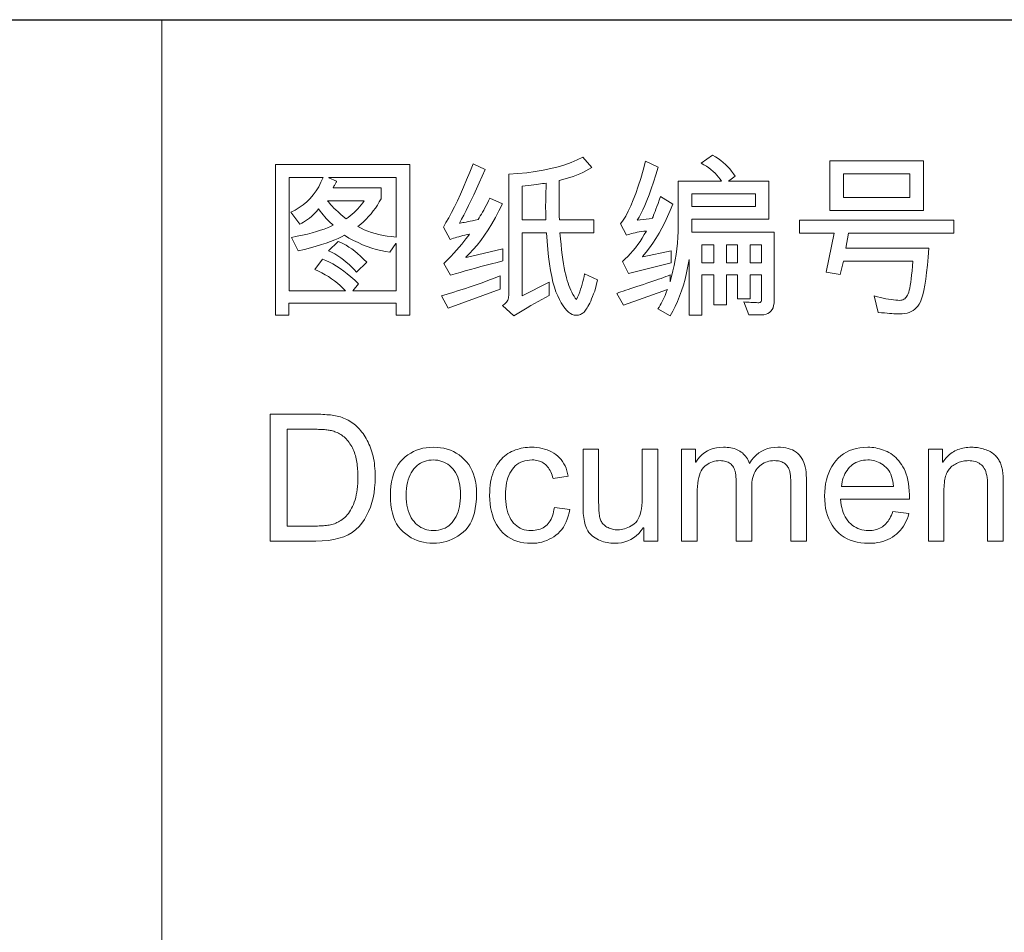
# Model space of a CAD drawing. Header units: millimetres. Extents: x 2163 to 2692, y -1564 to -1190.
# Tile 24 of 47: x 2546 to 2563, y -1517 to -1502. Entities that reach past the tile are written whole.
import ezdxf

# ---------------------------------------------------------------- set-up
doc = ezdxf.new("R2010")
doc.units = ezdxf.units.MM

msp = doc.modelspace()

# ---------------------------------------------------------------- linework, layer by layer
at = {"color": 7, "lineweight": 25}
msp.add_line((2466.025, -1501.634), (2679.145, -1501.634), dxfattribs=at)
at = {"color": 7, "lineweight": 13}
msp.add_line((2548.825, -1501.634), (2548.825, -1549.154), dxfattribs=at)
for points in [[(2559.245, -1506.407), (2559.242, -1506.455), (2559.236, -1506.497), (2559.225, -1506.535), (2559.21, -1506.567), (2559.19, -1506.595), (2559.167, -1506.617), (2559.138, -1506.635), (2559.106, -1506.647), (2559.069, -1506.655), (2559.028, -1506.657), (2558.813, -1506.657), (2558.726, -1506.435), (2558.758, -1506.438), (2558.788, -1506.44), (2558.817, -1506.442), (2558.845, -1506.444), (2558.872, -1506.446), (2558.897, -1506.447), (2558.921, -1506.448), (2558.944, -1506.449), (2558.965, -1506.45), (2558.985, -1506.45), (2558.994, -1506.449), (2559.002, -1506.447), (2559.009, -1506.444), (2559.014, -1506.44), (2559.019, -1506.435), (2559.024, -1506.428), (2559.027, -1506.42), (2559.029, -1506.411), (2559.03, -1506.401), (2559.031, -1506.389), (2559.031, -1505.978), (2558.835, -1505.978), (2558.835, -1506.383), (2558.623, -1506.383), (2558.623, -1505.978), (2558.433, -1505.978), (2558.433, -1506.485), (2558.219, -1506.485), (2558.219, -1505.978), (2558.014, -1505.978), (2558.014, -1506.66), (2557.796, -1506.66), (2557.796, -1505.713), (2557.776, -1505.829), (2557.753, -1505.94), (2557.728, -1506.047), (2557.699, -1506.149), (2557.668, -1506.247), (2557.635, -1506.341), (2557.598, -1506.43), (2557.56, -1506.515), (2557.518, -1506.596), (2557.474, -1506.672), (2557.266, -1506.554), (2557.285, -1506.524), (2557.304, -1506.492), (2557.322, -1506.461), (2557.339, -1506.428), (2557.356, -1506.396), (2557.372, -1506.362), (2557.387, -1506.328), (2557.401, -1506.294), (2557.415, -1506.258), (2557.428, -1506.223), (2556.679, -1506.491), (2556.566, -1506.292), (2556.6, -1506.279), (2556.637, -1506.266), (2556.676, -1506.252), (2556.718, -1506.238), (2556.762, -1506.223), (2556.808, -1506.207), (2556.858, -1506.191), (2556.909, -1506.174), (2556.963, -1506.156), (2557.02, -1506.138), (2557.076, -1506.12), (2557.13, -1506.102), (2557.182, -1506.085), (2557.231, -1506.068), (2557.278, -1506.052), (2557.322, -1506.036), (2557.363, -1506.021), (2557.403, -1506.006), (2557.439, -1505.992), (2557.474, -1505.978), (2557.474, -1506.093), (2557.5, -1506.002), (2557.523, -1505.909), (2557.544, -1505.816), (2557.562, -1505.722), (2557.577, -1505.627), (2557.59, -1505.531), (2557.6, -1505.435), (2557.606, -1505.337), (2557.611, -1505.239), (2557.612, -1505.14), (2557.612, -1504.382), (2558.349, -1504.382), (2558.324, -1504.347), (2558.298, -1504.312), (2558.269, -1504.278), (2558.238, -1504.246), (2558.205, -1504.215), (2558.169, -1504.185), (2558.132, -1504.156), (2558.092, -1504.129), (2558.05, -1504.103), (2558.005, -1504.077), (2558.198, -1503.939), (2558.247, -1503.968), (2558.293, -1503.998), (2558.337, -1504.03), (2558.379, -1504.064), (2558.418, -1504.099), (2558.455, -1504.136), (2558.489, -1504.174), (2558.521, -1504.214), (2558.551, -1504.255), (2558.579, -1504.298), (2558.47, -1504.382), (2559.155, -1504.382), (2559.155, -1505.028), (2557.842, -1505.028), (2557.842, -1505.249), (2559.245, -1505.249)], [(2553.042, -1506.663), (2552.812, -1506.663), (2552.812, -1506.456), (2550.986, -1506.456), (2550.986, -1506.663), (2550.759, -1506.663), (2550.759, -1504.098), (2553.042, -1504.098)], [(2554.625, -1505.739), (2554.53, -1505.763), (2554.437, -1505.787), (2554.344, -1505.811), (2554.253, -1505.835), (2554.164, -1505.86), (2554.075, -1505.884), (2553.988, -1505.909), (2553.903, -1505.934), (2553.818, -1505.959), (2553.736, -1505.984), (2553.626, -1505.782), (2553.685, -1505.722), (2553.741, -1505.665), (2553.793, -1505.609), (2553.841, -1505.556), (2553.886, -1505.504), (2553.928, -1505.455), (2553.965, -1505.409), (2554, -1505.364), (2554.031, -1505.322), (2554.058, -1505.281), (2554.02, -1505.29), (2553.982, -1505.3), (2553.946, -1505.309), (2553.912, -1505.318), (2553.878, -1505.327), (2553.846, -1505.336), (2553.815, -1505.345), (2553.785, -1505.354), (2553.757, -1505.363), (2553.73, -1505.373), (2553.615, -1505.163), (2553.66, -1505.088), (2553.707, -1505.005), (2553.755, -1504.915), (2553.804, -1504.818), (2553.854, -1504.714), (2553.905, -1504.603), (2553.958, -1504.485), (2554.011, -1504.359), (2554.066, -1504.226), (2554.122, -1504.086), (2554.326, -1504.181), (2554.276, -1504.297), (2554.226, -1504.408), (2554.179, -1504.513), (2554.133, -1504.613), (2554.088, -1504.707), (2554.045, -1504.796), (2554.004, -1504.88), (2553.964, -1504.958), (2553.925, -1505.03), (2553.889, -1505.097), (2553.904, -1505.095), (2553.923, -1505.092), (2553.945, -1505.088), (2553.971, -1505.083), (2554.001, -1505.077), (2554.035, -1505.07), (2554.072, -1505.062), (2554.113, -1505.054), (2554.157, -1505.044), (2554.206, -1505.034), (2554.225, -1505.005), (2554.244, -1504.974), (2554.263, -1504.942), (2554.283, -1504.909), (2554.303, -1504.873), (2554.323, -1504.836), (2554.344, -1504.797), (2554.365, -1504.757), (2554.386, -1504.715), (2554.407, -1504.671), (2554.622, -1504.769), (2554.562, -1504.888), (2554.501, -1505.001), (2554.439, -1505.108), (2554.377, -1505.208), (2554.315, -1505.302), (2554.252, -1505.389), (2554.188, -1505.47), (2554.124, -1505.544), (2554.06, -1505.612), (2553.995, -1505.673), (2554.001, -1505.681), (2554.625, -1505.535)], [(2556.239, -1506.061), (2556.192, -1506.254), (2556.173, -1506.3), (2556.156, -1506.344), (2556.139, -1506.384), (2556.122, -1506.421), (2556.106, -1506.455), (2556.091, -1506.486), (2556.076, -1506.514), (2556.062, -1506.538), (2556.048, -1506.56), (2556.035, -1506.579), (2556.022, -1506.595), (2556.009, -1506.609), (2555.995, -1506.622), (2555.98, -1506.633), (2555.964, -1506.642), (2555.948, -1506.65), (2555.931, -1506.656), (2555.913, -1506.66), (2555.895, -1506.662), (2555.876, -1506.663), (2555.843, -1506.66), (2555.81, -1506.65), (2555.778, -1506.634), (2555.746, -1506.611), (2555.714, -1506.581), (2555.683, -1506.545), (2555.652, -1506.502), (2555.621, -1506.453), (2555.591, -1506.397), (2555.561, -1506.334), (2555.532, -1506.264), (2555.506, -1506.186), (2555.481, -1506.099), (2555.459, -1506.004), (2555.439, -1505.901), (2555.421, -1505.79), (2555.405, -1505.67), (2555.392, -1505.542), (2555.38, -1505.405), (2555.371, -1505.261), (2554.957, -1505.261), (2554.957, -1506.335), (2555.418, -1506.099), (2555.418, -1506.329), (2555.353, -1506.363), (2555.289, -1506.397), (2555.226, -1506.431), (2555.164, -1506.466), (2555.103, -1506.5), (2555.043, -1506.535), (2554.984, -1506.57), (2554.926, -1506.605), (2554.869, -1506.64), (2554.813, -1506.675), (2554.62, -1506.498), (2554.64, -1506.486), (2554.658, -1506.473), (2554.674, -1506.458), (2554.688, -1506.442), (2554.7, -1506.426), (2554.71, -1506.408), (2554.717, -1506.389), (2554.723, -1506.369), (2554.726, -1506.348), (2554.727, -1506.326), (2554.727, -1504.265), (2554.885, -1504.253), (2555.035, -1504.238), (2555.179, -1504.219), (2555.316, -1504.196), (2555.445, -1504.168), (2555.568, -1504.137), (2555.684, -1504.103), (2555.792, -1504.064), (2555.894, -1504.021), (2555.988, -1503.974), (2556.14, -1504.15), (2556.091, -1504.179), (2556.04, -1504.206), (2555.988, -1504.232), (2555.935, -1504.256), (2555.88, -1504.279), (2555.823, -1504.301), (2555.766, -1504.32), (2555.707, -1504.339), (2555.646, -1504.355), (2555.585, -1504.371), (2555.585, -1504.487), (2555.585, -1504.592), (2555.585, -1504.686), (2555.586, -1504.769), (2555.586, -1504.841), (2555.587, -1504.903), (2555.588, -1504.953), (2555.588, -1504.993), (2555.589, -1505.022), (2555.591, -1505.04), (2556.175, -1505.04), (2556.175, -1505.261), (2555.599, -1505.261), (2555.609, -1505.363), (2555.618, -1505.46), (2555.628, -1505.551), (2555.639, -1505.636), (2555.65, -1505.716), (2555.661, -1505.789), (2555.673, -1505.857), (2555.685, -1505.919), (2555.697, -1505.975), (2555.71, -1506.025), (2555.723, -1506.072), (2555.737, -1506.116), (2555.752, -1506.158), (2555.768, -1506.199), (2555.785, -1506.237), (2555.803, -1506.273), (2555.821, -1506.308), (2555.84, -1506.34), (2555.86, -1506.37), (2555.881, -1506.398), (2555.9, -1506.354), (2555.918, -1506.31), (2555.935, -1506.266), (2555.951, -1506.222), (2555.965, -1506.178), (2555.979, -1506.134), (2555.991, -1506.091), (2556.001, -1506.047), (2556.011, -1506.004), (2556.019, -1505.96)], [(2557.519, -1504.774), (2557.476, -1504.882), (2557.431, -1504.985), (2557.384, -1505.084), (2557.335, -1505.179), (2557.285, -1505.269), (2557.233, -1505.356), (2557.179, -1505.439), (2557.123, -1505.517), (2557.066, -1505.591), (2557.006, -1505.661), (2557.012, -1505.667), (2557.494, -1505.566), (2557.494, -1505.773), (2556.768, -1505.955), (2556.662, -1505.75), (2556.709, -1505.706), (2556.755, -1505.661), (2556.799, -1505.614), (2556.842, -1505.565), (2556.884, -1505.514), (2556.924, -1505.461), (2556.963, -1505.406), (2557, -1505.349), (2557.035, -1505.29), (2557.07, -1505.23), (2557.028, -1505.235), (2556.988, -1505.24), (2556.95, -1505.246), (2556.914, -1505.252), (2556.879, -1505.259), (2556.846, -1505.266), (2556.815, -1505.274), (2556.786, -1505.282), (2556.759, -1505.29), (2556.734, -1505.299), (2556.629, -1505.106), (2556.674, -1505.046), (2556.718, -1504.975), (2556.762, -1504.894), (2556.805, -1504.803), (2556.848, -1504.702), (2556.89, -1504.59), (2556.932, -1504.468), (2556.973, -1504.336), (2557.014, -1504.193), (2557.054, -1504.041), (2557.272, -1504.144), (2557.231, -1504.276), (2557.191, -1504.398), (2557.153, -1504.511), (2557.116, -1504.616), (2557.079, -1504.71), (2557.044, -1504.796), (2557.01, -1504.872), (2556.977, -1504.939), (2556.946, -1504.997), (2556.915, -1505.046), (2557.169, -1505.019), (2557.175, -1505.006), (2557.183, -1504.987), (2557.193, -1504.963), (2557.205, -1504.934), (2557.218, -1504.899), (2557.233, -1504.859), (2557.25, -1504.813), (2557.268, -1504.762), (2557.288, -1504.706), (2557.31, -1504.645)], [(2561.786, -1504.883), (2560.192, -1504.883), (2560.192, -1504.038), (2561.786, -1504.038)], [(2561.556, -1504.662), (2561.556, -1504.259), (2560.422, -1504.259), (2560.422, -1504.662)], [(2552.812, -1506.248), (2552.812, -1505.445), (2552.806, -1505.445), (2552.706, -1505.592), (2552.628, -1505.58), (2552.551, -1505.564), (2552.474, -1505.544), (2552.396, -1505.52), (2552.319, -1505.493), (2552.241, -1505.463), (2552.164, -1505.428), (2552.086, -1505.39), (2552.008, -1505.349), (2551.931, -1505.303), (2551.882, -1505.329), (2551.827, -1505.355), (2551.766, -1505.382), (2551.697, -1505.408), (2551.622, -1505.434), (2551.539, -1505.461), (2551.45, -1505.488), (2551.354, -1505.515), (2551.252, -1505.542), (2551.142, -1505.569), (2551.032, -1505.339), (2551.129, -1505.32), (2551.22, -1505.301), (2551.305, -1505.281), (2551.385, -1505.26), (2551.459, -1505.24), (2551.527, -1505.218), (2551.589, -1505.196), (2551.645, -1505.174), (2551.696, -1505.151), (2551.741, -1505.128), (2551.718, -1505.109), (2551.694, -1505.089), (2551.671, -1505.066), (2551.646, -1505.042), (2551.622, -1505.016), (2551.597, -1504.987), (2551.572, -1504.957), (2551.546, -1504.925), (2551.52, -1504.891), (2551.493, -1504.855), (2551.463, -1504.89), (2551.432, -1504.923), (2551.401, -1504.954), (2551.369, -1504.983), (2551.337, -1505.009), (2551.305, -1505.034), (2551.272, -1505.057), (2551.238, -1505.077), (2551.205, -1505.095), (2551.17, -1505.112), (2551.019, -1504.91), (2551.094, -1504.874), (2551.164, -1504.832), (2551.23, -1504.786), (2551.292, -1504.734), (2551.349, -1504.678), (2551.402, -1504.616), (2551.45, -1504.549), (2551.494, -1504.478), (2551.533, -1504.401), (2551.568, -1504.319), (2550.989, -1504.319), (2550.989, -1506.248), (2551.951, -1506.248), (2551.907, -1506.203), (2551.861, -1506.159), (2551.813, -1506.118), (2551.763, -1506.079), (2551.712, -1506.042), (2551.659, -1506.006), (2551.604, -1505.973), (2551.548, -1505.942), (2551.489, -1505.913), (2551.43, -1505.885), (2551.559, -1505.707), (2551.618, -1505.731), (2551.677, -1505.759), (2551.737, -1505.791), (2551.797, -1505.827), (2551.858, -1505.867), (2551.919, -1505.911), (2551.981, -1505.959), (2552.043, -1506.011), (2552.106, -1506.067), (2552.169, -1506.127), (2552.072, -1506.248)], [(2552.812, -1505.333), (2552.812, -1504.319), (2551.665, -1504.319), (2551.665, -1504.325), (2551.798, -1504.382), (2551.794, -1504.392), (2551.789, -1504.401), (2551.784, -1504.411), (2551.778, -1504.422), (2551.773, -1504.433), (2551.766, -1504.444), (2551.76, -1504.456), (2551.753, -1504.468), (2551.745, -1504.481), (2551.738, -1504.494), (2552.555, -1504.494), (2552.555, -1504.682), (2552.525, -1504.735), (2552.493, -1504.788), (2552.459, -1504.839), (2552.422, -1504.888), (2552.384, -1504.936), (2552.343, -1504.983), (2552.301, -1505.028), (2552.256, -1505.071), (2552.209, -1505.114), (2552.16, -1505.155), (2552.214, -1505.184), (2552.27, -1505.21), (2552.329, -1505.234), (2552.39, -1505.256), (2552.454, -1505.275), (2552.52, -1505.292), (2552.589, -1505.306), (2552.661, -1505.317), (2552.735, -1505.326)], [(2555.365, -1504.415), (2555.337, -1504.419), (2555.305, -1504.424), (2555.271, -1504.429), (2555.235, -1504.434), (2555.195, -1504.44), (2555.153, -1504.445), (2555.108, -1504.451), (2555.061, -1504.457), (2555.01, -1504.463), (2554.957, -1504.469), (2554.957, -1505.04), (2555.361, -1505.04), (2555.36, -1505.018), (2555.359, -1504.997), (2555.358, -1504.975), (2555.358, -1504.953), (2555.357, -1504.93), (2555.357, -1504.907), (2555.357, -1504.883), (2555.356, -1504.859), (2555.356, -1504.835), (2555.356, -1504.81), (2555.356, -1504.779), (2555.357, -1504.746), (2555.357, -1504.712), (2555.358, -1504.675), (2555.358, -1504.637), (2555.359, -1504.596), (2555.361, -1504.554), (2555.362, -1504.509), (2555.363, -1504.463)], [(2558.925, -1504.814), (2558.925, -1504.596), (2557.842, -1504.596), (2557.842, -1504.814)], [(2552.268, -1504.714), (2551.646, -1504.714), (2551.66, -1504.734), (2551.678, -1504.757), (2551.699, -1504.782), (2551.725, -1504.809), (2551.754, -1504.839), (2551.788, -1504.871), (2551.825, -1504.906), (2551.866, -1504.943), (2551.911, -1504.983), (2551.96, -1505.025), (2551.997, -1504.998), (2552.032, -1504.971), (2552.066, -1504.942), (2552.099, -1504.913), (2552.131, -1504.882), (2552.161, -1504.851), (2552.19, -1504.818), (2552.217, -1504.784), (2552.243, -1504.75)], [(2562.302, -1505.269), (2560.512, -1505.269), (2560.465, -1505.523), (2561.879, -1505.523), (2561.866, -1505.673), (2561.853, -1505.812), (2561.839, -1505.938), (2561.824, -1506.051), (2561.808, -1506.153), (2561.791, -1506.242), (2561.773, -1506.318), (2561.754, -1506.382), (2561.734, -1506.434), (2561.714, -1506.474), (2561.692, -1506.506), (2561.667, -1506.534), (2561.64, -1506.559), (2561.61, -1506.581), (2561.578, -1506.599), (2561.544, -1506.614), (2561.507, -1506.626), (2561.467, -1506.635), (2561.425, -1506.64), (2561.381, -1506.641), (2561.362, -1506.641), (2561.34, -1506.64), (2561.313, -1506.639), (2561.283, -1506.637), (2561.248, -1506.635), (2561.21, -1506.632), (2561.167, -1506.628), (2561.121, -1506.624), (2561.07, -1506.62), (2561.016, -1506.615), (2560.949, -1506.335), (2561.002, -1506.349), (2561.052, -1506.362), (2561.1, -1506.373), (2561.147, -1506.383), (2561.191, -1506.391), (2561.234, -1506.398), (2561.274, -1506.403), (2561.313, -1506.407), (2561.349, -1506.409), (2561.384, -1506.41), (2561.402, -1506.409), (2561.42, -1506.405), (2561.436, -1506.4), (2561.452, -1506.392), (2561.466, -1506.382), (2561.48, -1506.369), (2561.492, -1506.355), (2561.504, -1506.338), (2561.515, -1506.319), (2561.525, -1506.297), (2561.534, -1506.271), (2561.543, -1506.239), (2561.551, -1506.2), (2561.56, -1506.155), (2561.568, -1506.102), (2561.576, -1506.044), (2561.583, -1505.979), (2561.591, -1505.907), (2561.598, -1505.829), (2561.605, -1505.744), (2560.425, -1505.744), (2560.37, -1505.969), (2560.132, -1505.931), (2560.264, -1505.269), (2559.676, -1505.269), (2559.676, -1505.048), (2562.302, -1505.048)], [(2552.311, -1505.762), (2552.138, -1505.931), (2552.097, -1505.884), (2552.054, -1505.84), (2552.01, -1505.798), (2551.964, -1505.758), (2551.917, -1505.72), (2551.868, -1505.685), (2551.818, -1505.652), (2551.767, -1505.621), (2551.714, -1505.592), (2551.659, -1505.566), (2551.825, -1505.408), (2551.869, -1505.426), (2551.915, -1505.448), (2551.962, -1505.473), (2552.009, -1505.503), (2552.057, -1505.536), (2552.106, -1505.573), (2552.156, -1505.615), (2552.207, -1505.66), (2552.258, -1505.709)], [(2558.219, -1505.77), (2558.219, -1505.468), (2558.014, -1505.468), (2558.014, -1505.77)], [(2558.623, -1505.77), (2558.623, -1505.468), (2558.433, -1505.468), (2558.433, -1505.77)], [(2559.031, -1505.77), (2559.031, -1505.468), (2558.835, -1505.468), (2558.835, -1505.77)], [(2554.58, -1506.217), (2553.696, -1506.542), (2553.584, -1506.335), (2553.68, -1506.306), (2553.777, -1506.276), (2553.875, -1506.245), (2553.973, -1506.212), (2554.072, -1506.179), (2554.172, -1506.144), (2554.273, -1506.109), (2554.374, -1506.072), (2554.477, -1506.034), (2554.58, -1505.994)], [(2550.669, -1508.347), (2551.415, -1508.347), (2551.454, -1508.348), (2551.491, -1508.348), (2551.528, -1508.349), (2551.563, -1508.351), (2551.597, -1508.352), (2551.63, -1508.355), (2551.663, -1508.357), (2551.694, -1508.36), (2551.723, -1508.363), (2551.752, -1508.367), (2551.78, -1508.372), (2551.808, -1508.378), (2551.836, -1508.384), (2551.863, -1508.392), (2551.891, -1508.402), (2551.918, -1508.412), (2551.944, -1508.423), (2551.971, -1508.436), (2551.997, -1508.45), (2552.023, -1508.465), (2552.048, -1508.481), (2552.073, -1508.498), (2552.097, -1508.516), (2552.121, -1508.536), (2552.144, -1508.556), (2552.166, -1508.578), (2552.187, -1508.601), (2552.208, -1508.626), (2552.228, -1508.651), (2552.248, -1508.677), (2552.267, -1508.705), (2552.285, -1508.733), (2552.302, -1508.762), (2552.319, -1508.792), (2552.334, -1508.823), (2552.349, -1508.855), (2552.363, -1508.887), (2552.376, -1508.92), (2552.388, -1508.954), (2552.4, -1508.989), (2552.41, -1509.025), (2552.42, -1509.062), (2552.428, -1509.101), (2552.435, -1509.142), (2552.441, -1509.184), (2552.446, -1509.227), (2552.45, -1509.272), (2552.453, -1509.318), (2552.455, -1509.366), (2552.455, -1509.416), (2552.453, -1509.509), (2552.446, -1509.6), (2552.435, -1509.687), (2552.419, -1509.77), (2552.398, -1509.85), (2552.373, -1509.927), (2552.344, -1510.001), (2552.31, -1510.07), (2552.271, -1510.137), (2552.228, -1510.2), (2552.18, -1510.259), (2552.124, -1510.311), (2552.063, -1510.357), (2551.994, -1510.397), (2551.92, -1510.431), (2551.838, -1510.458), (2551.75, -1510.48), (2551.656, -1510.495), (2551.555, -1510.504), (2551.447, -1510.507), (2550.669, -1510.507)], [(2550.955, -1510.251), (2551.418, -1510.251), (2551.446, -1510.251), (2551.473, -1510.25), (2551.5, -1510.249), (2551.526, -1510.248), (2551.552, -1510.247), (2551.577, -1510.245), (2551.601, -1510.242), (2551.625, -1510.24), (2551.648, -1510.237), (2551.671, -1510.233), (2551.693, -1510.229), (2551.715, -1510.224), (2551.738, -1510.217), (2551.76, -1510.21), (2551.783, -1510.201), (2551.805, -1510.19), (2551.828, -1510.179), (2551.85, -1510.166), (2551.873, -1510.153), (2551.896, -1510.138), (2551.918, -1510.121), (2551.94, -1510.102), (2551.961, -1510.082), (2551.981, -1510.059), (2552, -1510.034), (2552.019, -1510.008), (2552.037, -1509.979), (2552.054, -1509.948), (2552.07, -1509.916), (2552.085, -1509.881), (2552.1, -1509.844), (2552.112, -1509.805), (2552.124, -1509.764), (2552.133, -1509.72), (2552.142, -1509.674), (2552.148, -1509.626), (2552.154, -1509.575), (2552.157, -1509.522), (2552.16, -1509.467), (2552.16, -1509.41), (2552.16, -1509.378), (2552.159, -1509.346), (2552.158, -1509.314), (2552.156, -1509.283), (2552.153, -1509.253), (2552.15, -1509.223), (2552.146, -1509.193), (2552.142, -1509.164), (2552.137, -1509.135), (2552.132, -1509.107), (2552.125, -1509.079), (2552.118, -1509.052), (2552.11, -1509.025), (2552.101, -1508.998), (2552.091, -1508.972), (2552.08, -1508.947), (2552.068, -1508.922), (2552.055, -1508.898), (2552.041, -1508.874), (2552.026, -1508.851), (2552.01, -1508.828), (2551.994, -1508.807), (2551.977, -1508.787), (2551.96, -1508.768), (2551.943, -1508.75), (2551.925, -1508.734), (2551.906, -1508.719), (2551.887, -1508.705), (2551.868, -1508.692), (2551.848, -1508.681), (2551.828, -1508.671), (2551.808, -1508.661), (2551.788, -1508.653), (2551.769, -1508.645), (2551.749, -1508.638), (2551.73, -1508.632), (2551.71, -1508.626), (2551.691, -1508.622), (2551.672, -1508.618), (2551.653, -1508.616), (2551.633, -1508.613), (2551.613, -1508.611), (2551.591, -1508.61), (2551.568, -1508.608), (2551.544, -1508.607), (2551.519, -1508.606), (2551.493, -1508.605), (2551.466, -1508.604), (2551.438, -1508.604), (2551.409, -1508.604), (2550.955, -1508.604)], [(2553.445, -1508.909), (2553.508, -1508.911), (2553.568, -1508.917), (2553.626, -1508.927), (2553.681, -1508.942), (2553.735, -1508.96), (2553.786, -1508.983), (2553.836, -1509.01), (2553.883, -1509.041), (2553.928, -1509.076), (2553.971, -1509.115), (2554.01, -1509.158), (2554.046, -1509.204), (2554.077, -1509.254), (2554.104, -1509.308), (2554.127, -1509.365), (2554.146, -1509.425), (2554.16, -1509.489), (2554.171, -1509.556), (2554.177, -1509.627), (2554.179, -1509.701), (2554.177, -1509.791), (2554.17, -1509.875), (2554.159, -1509.954), (2554.143, -1510.027), (2554.123, -1510.095), (2554.098, -1510.158), (2554.069, -1510.215), (2554.035, -1510.266), (2553.996, -1510.313), (2553.954, -1510.353), (2553.908, -1510.39), (2553.861, -1510.422), (2553.813, -1510.451), (2553.764, -1510.476), (2553.714, -1510.497), (2553.662, -1510.514), (2553.61, -1510.527), (2553.556, -1510.537), (2553.501, -1510.542), (2553.445, -1510.544), (2553.387, -1510.542), (2553.33, -1510.536), (2553.275, -1510.527), (2553.221, -1510.513), (2553.169, -1510.495), (2553.118, -1510.474), (2553.069, -1510.448), (2553.021, -1510.419), (2552.975, -1510.385), (2552.931, -1510.348), (2552.89, -1510.307), (2552.853, -1510.261), (2552.82, -1510.21), (2552.791, -1510.155), (2552.767, -1510.095), (2552.748, -1510.03), (2552.733, -1509.961), (2552.722, -1509.888), (2552.715, -1509.809), (2552.713, -1509.726), (2552.715, -1509.646), (2552.721, -1509.57), (2552.732, -1509.498), (2552.747, -1509.43), (2552.766, -1509.366), (2552.789, -1509.307), (2552.816, -1509.252), (2552.848, -1509.201), (2552.884, -1509.154), (2552.924, -1509.111), (2552.967, -1509.073), (2553.012, -1509.038), (2553.059, -1509.008), (2553.108, -1508.982), (2553.159, -1508.959), (2553.213, -1508.941), (2553.268, -1508.927), (2553.325, -1508.917), (2553.384, -1508.911)], [(2555.767, -1509.967), (2555.756, -1510.025), (2555.741, -1510.08), (2555.724, -1510.132), (2555.705, -1510.18), (2555.683, -1510.226), (2555.658, -1510.268), (2555.63, -1510.307), (2555.6, -1510.343), (2555.567, -1510.376), (2555.532, -1510.405), (2555.494, -1510.431), (2555.456, -1510.455), (2555.417, -1510.476), (2555.376, -1510.494), (2555.335, -1510.509), (2555.293, -1510.522), (2555.25, -1510.532), (2555.206, -1510.539), (2555.161, -1510.543), (2555.115, -1510.544), (2555.048, -1510.542), (2554.985, -1510.535), (2554.924, -1510.524), (2554.867, -1510.509), (2554.813, -1510.488), (2554.762, -1510.464), (2554.714, -1510.435), (2554.669, -1510.401), (2554.627, -1510.363), (2554.589, -1510.321), (2554.553, -1510.275), (2554.522, -1510.226), (2554.494, -1510.174), (2554.47, -1510.119), (2554.449, -1510.062), (2554.433, -1510.001), (2554.42, -1509.937), (2554.41, -1509.871), (2554.405, -1509.802), (2554.403, -1509.729), (2554.404, -1509.67), (2554.407, -1509.612), (2554.413, -1509.557), (2554.42, -1509.505), (2554.43, -1509.455), (2554.441, -1509.407), (2554.455, -1509.362), (2554.471, -1509.319), (2554.489, -1509.279), (2554.51, -1509.241), (2554.532, -1509.205), (2554.555, -1509.172), (2554.579, -1509.141), (2554.604, -1509.112), (2554.63, -1509.085), (2554.657, -1509.06), (2554.686, -1509.038), (2554.715, -1509.017), (2554.746, -1508.999), (2554.777, -1508.983), (2554.809, -1508.969), (2554.842, -1508.956), (2554.875, -1508.945), (2554.908, -1508.936), (2554.942, -1508.927), (2554.976, -1508.921), (2555.01, -1508.915), (2555.045, -1508.912), (2555.079, -1508.91), (2555.115, -1508.909), (2555.162, -1508.91), (2555.208, -1508.914), (2555.253, -1508.92), (2555.297, -1508.929), (2555.339, -1508.94), (2555.379, -1508.954), (2555.419, -1508.97), (2555.456, -1508.989), (2555.493, -1509.01), (2555.528, -1509.034), (2555.561, -1509.06), (2555.591, -1509.089), (2555.619, -1509.12), (2555.644, -1509.153), (2555.667, -1509.189), (2555.686, -1509.227), (2555.704, -1509.267), (2555.718, -1509.31), (2555.73, -1509.355), (2555.739, -1509.402), (2555.483, -1509.442), (2555.474, -1509.411), (2555.465, -1509.382), (2555.455, -1509.355), (2555.443, -1509.328), (2555.431, -1509.304), (2555.417, -1509.281), (2555.403, -1509.26), (2555.388, -1509.24), (2555.371, -1509.222), (2555.354, -1509.205), (2555.336, -1509.19), (2555.316, -1509.176), (2555.296, -1509.164), (2555.275, -1509.154), (2555.253, -1509.145), (2555.229, -1509.138), (2555.205, -1509.133), (2555.18, -1509.129), (2555.154, -1509.126), (2555.126, -1509.125), (2555.083, -1509.127), (2555.042, -1509.132), (2555.003, -1509.14), (2554.966, -1509.151), (2554.931, -1509.165), (2554.898, -1509.182), (2554.868, -1509.203), (2554.839, -1509.226), (2554.813, -1509.253), (2554.789, -1509.283), (2554.767, -1509.316), (2554.748, -1509.351), (2554.73, -1509.389), (2554.715, -1509.429), (2554.703, -1509.472), (2554.692, -1509.517), (2554.684, -1509.565), (2554.679, -1509.615), (2554.675, -1509.668), (2554.674, -1509.724), (2554.675, -1509.78), (2554.679, -1509.834), (2554.684, -1509.885), (2554.692, -1509.933), (2554.702, -1509.979), (2554.715, -1510.023), (2554.729, -1510.063), (2554.746, -1510.101), (2554.765, -1510.137), (2554.787, -1510.169), (2554.81, -1510.199), (2554.836, -1510.226), (2554.863, -1510.249), (2554.893, -1510.27), (2554.924, -1510.287), (2554.958, -1510.301), (2554.993, -1510.312), (2555.031, -1510.32), (2555.07, -1510.325), (2555.112, -1510.326), (2555.145, -1510.325), (2555.177, -1510.322), (2555.208, -1510.317), (2555.237, -1510.31), (2555.264, -1510.302), (2555.29, -1510.291), (2555.315, -1510.278), (2555.338, -1510.263), (2555.36, -1510.247), (2555.381, -1510.228), (2555.399, -1510.208), (2555.417, -1510.185), (2555.433, -1510.161), (2555.447, -1510.134), (2555.46, -1510.106), (2555.472, -1510.075), (2555.482, -1510.043), (2555.491, -1510.009), (2555.498, -1509.972), (2555.504, -1509.934)], [(2557.263, -1510.507), (2557.026, -1510.507), (2557.026, -1510.278), (2557.018, -1510.278), (2556.981, -1510.328), (2556.941, -1510.374), (2556.899, -1510.414), (2556.853, -1510.448), (2556.806, -1510.478), (2556.755, -1510.502), (2556.702, -1510.52), (2556.647, -1510.534), (2556.588, -1510.542), (2556.528, -1510.544), (2556.495, -1510.543), (2556.463, -1510.541), (2556.432, -1510.537), (2556.401, -1510.532), (2556.37, -1510.525), (2556.34, -1510.517), (2556.311, -1510.507), (2556.281, -1510.496), (2556.253, -1510.483), (2556.225, -1510.468), (2556.198, -1510.453), (2556.173, -1510.436), (2556.15, -1510.418), (2556.128, -1510.398), (2556.109, -1510.378), (2556.091, -1510.357), (2556.075, -1510.334), (2556.061, -1510.31), (2556.049, -1510.285), (2556.039, -1510.259), (2556.03, -1510.232), (2556.022, -1510.203), (2556.015, -1510.172), (2556.009, -1510.14), (2556.004, -1510.106), (2556, -1510.071), (2555.997, -1510.034), (2555.995, -1509.995), (2555.993, -1509.955), (2555.993, -1509.914), (2555.993, -1508.944), (2556.258, -1508.944), (2556.258, -1509.81), (2556.258, -1509.851), (2556.259, -1509.889), (2556.26, -1509.925), (2556.261, -1509.958), (2556.263, -1509.989), (2556.265, -1510.017), (2556.268, -1510.044), (2556.271, -1510.067), (2556.274, -1510.089), (2556.278, -1510.108), (2556.282, -1510.126), (2556.288, -1510.143), (2556.296, -1510.159), (2556.304, -1510.175), (2556.314, -1510.19), (2556.325, -1510.205), (2556.337, -1510.218), (2556.351, -1510.232), (2556.366, -1510.244), (2556.382, -1510.256), (2556.399, -1510.267), (2556.417, -1510.277), (2556.435, -1510.286), (2556.454, -1510.293), (2556.474, -1510.3), (2556.494, -1510.305), (2556.515, -1510.309), (2556.537, -1510.312), (2556.559, -1510.314), (2556.582, -1510.314), (2556.612, -1510.313), (2556.642, -1510.31), (2556.671, -1510.305), (2556.7, -1510.298), (2556.728, -1510.288), (2556.756, -1510.277), (2556.784, -1510.263), (2556.811, -1510.248), (2556.838, -1510.23), (2556.865, -1510.21), (2556.89, -1510.187), (2556.913, -1510.16), (2556.933, -1510.128), (2556.95, -1510.092), (2556.964, -1510.051), (2556.976, -1510.005), (2556.986, -1509.956), (2556.992, -1509.901), (2556.996, -1509.843), (2556.998, -1509.78), (2556.998, -1508.944), (2557.263, -1508.944)], [(2559.793, -1510.507), (2559.527, -1510.507), (2559.527, -1509.52), (2559.527, -1509.499), (2559.527, -1509.478), (2559.526, -1509.458), (2559.525, -1509.438), (2559.524, -1509.419), (2559.522, -1509.401), (2559.52, -1509.383), (2559.518, -1509.366), (2559.515, -1509.35), (2559.513, -1509.334), (2559.509, -1509.319), (2559.505, -1509.304), (2559.5, -1509.289), (2559.493, -1509.275), (2559.486, -1509.261), (2559.478, -1509.247), (2559.469, -1509.234), (2559.459, -1509.221), (2559.449, -1509.209), (2559.437, -1509.197), (2559.424, -1509.185), (2559.41, -1509.175), (2559.394, -1509.166), (2559.377, -1509.159), (2559.359, -1509.152), (2559.339, -1509.147), (2559.318, -1509.143), (2559.295, -1509.14), (2559.271, -1509.138), (2559.246, -1509.137), (2559.215, -1509.138), (2559.185, -1509.141), (2559.156, -1509.147), (2559.128, -1509.155), (2559.101, -1509.164), (2559.074, -1509.176), (2559.048, -1509.191), (2559.023, -1509.207), (2559, -1509.225), (2558.976, -1509.246), (2558.955, -1509.269), (2558.936, -1509.295), (2558.919, -1509.324), (2558.904, -1509.355), (2558.891, -1509.389), (2558.881, -1509.426), (2558.873, -1509.465), (2558.867, -1509.507), (2558.864, -1509.552), (2558.863, -1509.6), (2558.863, -1510.507), (2558.598, -1510.507), (2558.598, -1509.491), (2558.597, -1509.451), (2558.595, -1509.415), (2558.591, -1509.38), (2558.586, -1509.349), (2558.58, -1509.319), (2558.572, -1509.293), (2558.563, -1509.269), (2558.552, -1509.247), (2558.54, -1509.229), (2558.526, -1509.212), (2558.511, -1509.198), (2558.495, -1509.185), (2558.478, -1509.174), (2558.46, -1509.164), (2558.44, -1509.156), (2558.419, -1509.149), (2558.397, -1509.144), (2558.374, -1509.14), (2558.349, -1509.138), (2558.324, -1509.137), (2558.29, -1509.138), (2558.258, -1509.142), (2558.227, -1509.148), (2558.197, -1509.156), (2558.168, -1509.167), (2558.141, -1509.18), (2558.114, -1509.195), (2558.089, -1509.213), (2558.066, -1509.233), (2558.043, -1509.255), (2558.022, -1509.281), (2558.003, -1509.31), (2557.987, -1509.344), (2557.973, -1509.382), (2557.961, -1509.424), (2557.951, -1509.47), (2557.943, -1509.52), (2557.938, -1509.575), (2557.934, -1509.633), (2557.933, -1509.696), (2557.933, -1510.507), (2557.668, -1510.507), (2557.668, -1508.944), (2557.907, -1508.944), (2557.907, -1509.162), (2557.913, -1509.162), (2557.946, -1509.114), (2557.982, -1509.071), (2558.021, -1509.033), (2558.064, -1509), (2558.109, -1508.972), (2558.157, -1508.949), (2558.208, -1508.932), (2558.262, -1508.919), (2558.32, -1508.911), (2558.38, -1508.909), (2558.414, -1508.909), (2558.446, -1508.911), (2558.478, -1508.915), (2558.508, -1508.92), (2558.537, -1508.926), (2558.565, -1508.933), (2558.591, -1508.942), (2558.616, -1508.953), (2558.64, -1508.964), (2558.663, -1508.977), (2558.685, -1508.992), (2558.705, -1509.007), (2558.725, -1509.025), (2558.742, -1509.043), (2558.759, -1509.063), (2558.775, -1509.084), (2558.789, -1509.107), (2558.802, -1509.131), (2558.814, -1509.156), (2558.825, -1509.183), (2558.861, -1509.131), (2558.9, -1509.084), (2558.941, -1509.043), (2558.985, -1509.007), (2559.032, -1508.977), (2559.082, -1508.953), (2559.134, -1508.933), (2559.189, -1508.92), (2559.246, -1508.911), (2559.306, -1508.909), (2559.354, -1508.91), (2559.399, -1508.914), (2559.441, -1508.921), (2559.481, -1508.93), (2559.519, -1508.942), (2559.554, -1508.956), (2559.587, -1508.973), (2559.618, -1508.993), (2559.646, -1509.015), (2559.671, -1509.04), (2559.694, -1509.067), (2559.715, -1509.098), (2559.733, -1509.13), (2559.749, -1509.166), (2559.762, -1509.204), (2559.773, -1509.244), (2559.782, -1509.288), (2559.788, -1509.334), (2559.791, -1509.382), (2559.793, -1509.433)], [(2561.546, -1509.793), (2560.375, -1509.793), (2560.379, -1509.843), (2560.386, -1509.892), (2560.395, -1509.937), (2560.406, -1509.981), (2560.42, -1510.022), (2560.436, -1510.06), (2560.454, -1510.096), (2560.475, -1510.129), (2560.497, -1510.161), (2560.523, -1510.189), (2560.55, -1510.215), (2560.578, -1510.238), (2560.608, -1510.259), (2560.639, -1510.277), (2560.671, -1510.292), (2560.705, -1510.304), (2560.739, -1510.314), (2560.776, -1510.321), (2560.813, -1510.325), (2560.852, -1510.326), (2560.882, -1510.325), (2560.911, -1510.323), (2560.939, -1510.319), (2560.966, -1510.313), (2560.992, -1510.306), (2561.017, -1510.297), (2561.041, -1510.287), (2561.064, -1510.275), (2561.086, -1510.261), (2561.107, -1510.246), (2561.127, -1510.229), (2561.146, -1510.21), (2561.164, -1510.19), (2561.182, -1510.169), (2561.198, -1510.145), (2561.213, -1510.12), (2561.227, -1510.093), (2561.241, -1510.065), (2561.253, -1510.035), (2561.265, -1510.003), (2561.537, -1510.037), (2561.523, -1510.085), (2561.506, -1510.131), (2561.487, -1510.174), (2561.466, -1510.215), (2561.443, -1510.254), (2561.418, -1510.29), (2561.39, -1510.324), (2561.36, -1510.356), (2561.328, -1510.386), (2561.294, -1510.413), (2561.258, -1510.438), (2561.22, -1510.46), (2561.18, -1510.48), (2561.138, -1510.497), (2561.095, -1510.511), (2561.05, -1510.523), (2561.003, -1510.532), (2560.955, -1510.539), (2560.904, -1510.543), (2560.852, -1510.544), (2560.783, -1510.542), (2560.717, -1510.536), (2560.655, -1510.525), (2560.595, -1510.51), (2560.538, -1510.49), (2560.485, -1510.467), (2560.434, -1510.438), (2560.387, -1510.406), (2560.343, -1510.369), (2560.302, -1510.328), (2560.264, -1510.284), (2560.23, -1510.236), (2560.201, -1510.185), (2560.175, -1510.13), (2560.153, -1510.073), (2560.135, -1510.012), (2560.121, -1509.949), (2560.111, -1509.882), (2560.106, -1509.812), (2560.104, -1509.738), (2560.105, -1509.666), (2560.111, -1509.596), (2560.121, -1509.529), (2560.134, -1509.465), (2560.152, -1509.403), (2560.173, -1509.345), (2560.198, -1509.289), (2560.227, -1509.236), (2560.259, -1509.186), (2560.296, -1509.139), (2560.336, -1509.095), (2560.379, -1509.056), (2560.425, -1509.021), (2560.475, -1508.991), (2560.527, -1508.966), (2560.583, -1508.946), (2560.642, -1508.929), (2560.704, -1508.918), (2560.769, -1508.911), (2560.837, -1508.909), (2560.871, -1508.91), (2560.905, -1508.912), (2560.939, -1508.916), (2560.972, -1508.921), (2561.005, -1508.928), (2561.038, -1508.936), (2561.07, -1508.946), (2561.103, -1508.957), (2561.135, -1508.97), (2561.167, -1508.984), (2561.198, -1509), (2561.228, -1509.018), (2561.257, -1509.038), (2561.286, -1509.061), (2561.313, -1509.085), (2561.339, -1509.112), (2561.365, -1509.141), (2561.389, -1509.172), (2561.413, -1509.204), (2561.435, -1509.24), (2561.456, -1509.278), (2561.475, -1509.319), (2561.492, -1509.365), (2561.506, -1509.415), (2561.518, -1509.468), (2561.528, -1509.525), (2561.536, -1509.586), (2561.542, -1509.651), (2561.545, -1509.72)], [(2563.143, -1510.507), (2562.876, -1510.507), (2562.876, -1509.557), (2562.876, -1509.511), (2562.873, -1509.467), (2562.869, -1509.426), (2562.863, -1509.389), (2562.855, -1509.354), (2562.845, -1509.323), (2562.834, -1509.294), (2562.821, -1509.269), (2562.807, -1509.246), (2562.79, -1509.227), (2562.772, -1509.21), (2562.753, -1509.195), (2562.733, -1509.181), (2562.711, -1509.169), (2562.687, -1509.16), (2562.663, -1509.152), (2562.637, -1509.145), (2562.609, -1509.141), (2562.581, -1509.138), (2562.551, -1509.137), (2562.527, -1509.138), (2562.504, -1509.139), (2562.481, -1509.142), (2562.459, -1509.146), (2562.436, -1509.151), (2562.414, -1509.158), (2562.392, -1509.165), (2562.37, -1509.174), (2562.349, -1509.184), (2562.328, -1509.195), (2562.307, -1509.207), (2562.288, -1509.219), (2562.27, -1509.233), (2562.253, -1509.248), (2562.238, -1509.264), (2562.223, -1509.281), (2562.21, -1509.298), (2562.198, -1509.317), (2562.188, -1509.336), (2562.178, -1509.357), (2562.17, -1509.378), (2562.162, -1509.402), (2562.156, -1509.427), (2562.15, -1509.454), (2562.145, -1509.483), (2562.141, -1509.513), (2562.138, -1509.546), (2562.136, -1509.58), (2562.134, -1509.615), (2562.134, -1509.653), (2562.134, -1510.507), (2561.869, -1510.507), (2561.869, -1508.944), (2562.107, -1508.944), (2562.107, -1509.165), (2562.113, -1509.165), (2562.13, -1509.14), (2562.148, -1509.116), (2562.167, -1509.094), (2562.187, -1509.073), (2562.207, -1509.053), (2562.228, -1509.034), (2562.25, -1509.017), (2562.273, -1509.001), (2562.296, -1508.986), (2562.32, -1508.973), (2562.345, -1508.961), (2562.371, -1508.95), (2562.398, -1508.94), (2562.425, -1508.932), (2562.453, -1508.925), (2562.482, -1508.919), (2562.512, -1508.915), (2562.542, -1508.911), (2562.573, -1508.909), (2562.605, -1508.909), (2562.63, -1508.909), (2562.655, -1508.911), (2562.679, -1508.913), (2562.704, -1508.916), (2562.728, -1508.92), (2562.753, -1508.925), (2562.777, -1508.93), (2562.801, -1508.937), (2562.826, -1508.945), (2562.85, -1508.953), (2562.874, -1508.962), (2562.896, -1508.972), (2562.918, -1508.983), (2562.938, -1508.995), (2562.958, -1509.008), (2562.976, -1509.022), (2562.993, -1509.036), (2563.01, -1509.052), (2563.025, -1509.068), (2563.039, -1509.086), (2563.052, -1509.103), (2563.065, -1509.121), (2563.076, -1509.14), (2563.086, -1509.158), (2563.095, -1509.177), (2563.103, -1509.196), (2563.11, -1509.215), (2563.116, -1509.235), (2563.121, -1509.254), (2563.125, -1509.274), (2563.129, -1509.295), (2563.132, -1509.317), (2563.134, -1509.341), (2563.137, -1509.366), (2563.139, -1509.392), (2563.14, -1509.42), (2563.142, -1509.449), (2563.142, -1509.48), (2563.143, -1509.512), (2563.143, -1509.545)], [(2553.445, -1510.326), (2553.49, -1510.324), (2553.532, -1510.319), (2553.572, -1510.311), (2553.609, -1510.299), (2553.645, -1510.284), (2553.678, -1510.266), (2553.709, -1510.244), (2553.739, -1510.219), (2553.765, -1510.19), (2553.79, -1510.158), (2553.812, -1510.124), (2553.832, -1510.087), (2553.85, -1510.048), (2553.865, -1510.007), (2553.878, -1509.964), (2553.889, -1509.918), (2553.897, -1509.871), (2553.903, -1509.822), (2553.907, -1509.77), (2553.908, -1509.716), (2553.907, -1509.659), (2553.903, -1509.605), (2553.896, -1509.553), (2553.887, -1509.505), (2553.875, -1509.459), (2553.86, -1509.416), (2553.843, -1509.376), (2553.823, -1509.339), (2553.8, -1509.305), (2553.775, -1509.274), (2553.747, -1509.246), (2553.719, -1509.221), (2553.689, -1509.198), (2553.658, -1509.179), (2553.626, -1509.163), (2553.592, -1509.149), (2553.557, -1509.139), (2553.521, -1509.131), (2553.484, -1509.127), (2553.445, -1509.125), (2553.406, -1509.127), (2553.367, -1509.131), (2553.331, -1509.139), (2553.295, -1509.15), (2553.261, -1509.163), (2553.229, -1509.18), (2553.198, -1509.199), (2553.168, -1509.222), (2553.14, -1509.248), (2553.114, -1509.276), (2553.089, -1509.308), (2553.067, -1509.343), (2553.048, -1509.38), (2553.031, -1509.421), (2553.016, -1509.464), (2553.005, -1509.511), (2552.996, -1509.56), (2552.989, -1509.613), (2552.985, -1509.668), (2552.984, -1509.726), (2552.985, -1509.785), (2552.989, -1509.84), (2552.996, -1509.892), (2553.005, -1509.941), (2553.017, -1509.987), (2553.032, -1510.031), (2553.049, -1510.071), (2553.068, -1510.109), (2553.091, -1510.143), (2553.116, -1510.175), (2553.143, -1510.204), (2553.171, -1510.23), (2553.201, -1510.252), (2553.232, -1510.272), (2553.264, -1510.288), (2553.298, -1510.302), (2553.333, -1510.313), (2553.369, -1510.32), (2553.406, -1510.325)], [(2561.273, -1509.575), (2561.269, -1509.528), (2561.262, -1509.485), (2561.253, -1509.444), (2561.242, -1509.405), (2561.228, -1509.369), (2561.212, -1509.336), (2561.194, -1509.306), (2561.173, -1509.278), (2561.151, -1509.253), (2561.125, -1509.231), (2561.099, -1509.211), (2561.072, -1509.193), (2561.044, -1509.177), (2561.016, -1509.163), (2560.987, -1509.152), (2560.958, -1509.142), (2560.929, -1509.135), (2560.899, -1509.13), (2560.868, -1509.126), (2560.837, -1509.125), (2560.801, -1509.127), (2560.765, -1509.13), (2560.731, -1509.137), (2560.698, -1509.145), (2560.667, -1509.157), (2560.637, -1509.17), (2560.608, -1509.187), (2560.58, -1509.205), (2560.554, -1509.227), (2560.529, -1509.251), (2560.506, -1509.276), (2560.485, -1509.304), (2560.466, -1509.332), (2560.449, -1509.363), (2560.434, -1509.394), (2560.421, -1509.427), (2560.41, -1509.462), (2560.401, -1509.498), (2560.394, -1509.536), (2560.389, -1509.575)]]:
    msp.add_lwpolyline(points, close=True, dxfattribs=at)

doc.saveas('drawing.dxf')
